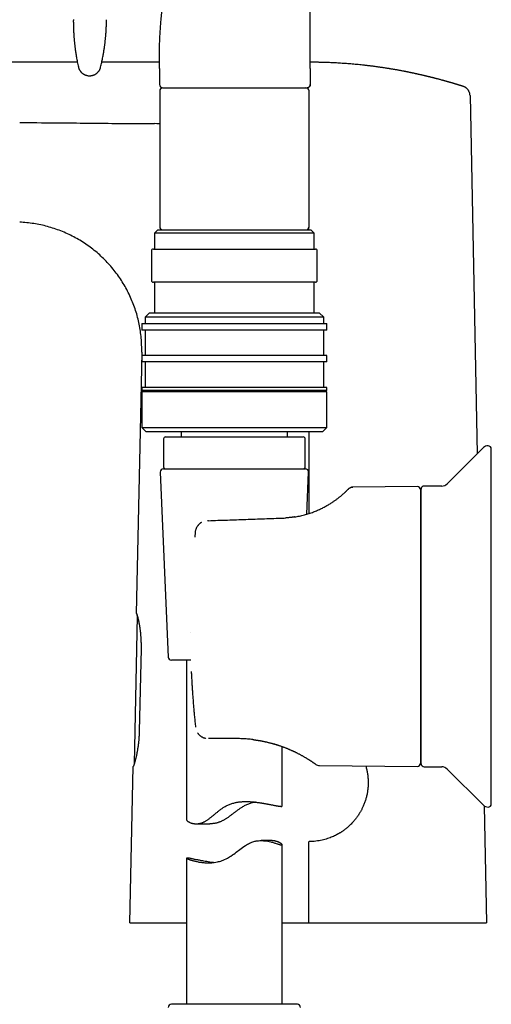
# Model space of a CAD drawing. Header units: millimetres. Extents: x 8 to 740, y 12 to 985.
# Tile 30 of 62: x 123 to 197, y 659 to 813. Entities that reach past the tile are written whole.
import ezdxf

# ---------------------------------------------------------------- set-up
doc = ezdxf.new("R2010")
doc.units = ezdxf.units.MM

msp = doc.modelspace()

# ---------------------------------------------------------------- linework, layer by layer
at = {"color": 7, "linetype": 'Continuous', "lineweight": 30}
for p, q in [((132.43, 806.32), (48.1, 806.32)), ((145.29, 806.32), (136.25, 806.32)), ((145.3, 805.32), (145.3, 802.82)), ((168.92, 805.32), (168.92, 802.82)), ((145.33, 801.82), (145.33, 780.52)), ((168.47, 802.32), (168.42, 802.32)), ((168.73, 780.52), (168.73, 801.82)), ((192.93, 802.52), (192.92, 802.52)), ((193.82, 801.73), (193.8, 801.76)), ((193.96, 801.12), (195.08, 744.88)), ((145.03, 780.02), (144.53, 779.52)), ((145.03, 780.02), (169.03, 780.02)), ((168.72, 780.02), (168.72, 780.46)), ((169.53, 779.52), (169.03, 780.02)), ((144.53, 779.52), (144.53, 777.02)), ((169.53, 779.52), (144.53, 779.52)), ((169.53, 777.02), (169.53, 779.52)), ((144.33, 777.02), (169.73, 777.02)), ((144.03, 776.72), (144.03, 772.12)), ((170.03, 772.12), (170.03, 776.72)), ((169.73, 771.82), (144.33, 771.82)), ((144.53, 771.82), (144.53, 767.02)), ((169.53, 767.02), (169.53, 771.82)), ((143.73, 767.02), (143.03, 766.32)), ((143.03, 766.32), (143.03, 765.32)), ((157.03, 766.32), (143.03, 766.32)), ((143.73, 767.02), (157.03, 767.02)), ((157.03, 767.02), (170.33, 767.02)), ((171.03, 766.32), (157.03, 766.32)), ((171.03, 766.32), (170.33, 767.02)), ((171.03, 765.32), (171.03, 766.32)), ((142.53, 765.32), (142.53, 764.32)), ((142.53, 765.32), (157.03, 765.32)), ((157.03, 765.32), (171.53, 765.32)), ((171.53, 764.32), (171.53, 765.32)), ((157.03, 764.32), (142.53, 764.32)), ((143.03, 764.32), (143.03, 760.32)), ((171.53, 764.32), (157.03, 764.32)), ((171.03, 760.32), (171.03, 764.32)), ((142.51, 760.83), (142.3, 750.84)), ((142.53, 760.32), (142.53, 759.32)), ((157.03, 760.32), (142.53, 760.32)), ((171.53, 760.32), (157.03, 760.32)), ((171.53, 759.32), (171.53, 760.32)), ((157.03, 759.32), (142.53, 759.32)), ((143.03, 759.32), (143.03, 755.32)), ((171.53, 759.32), (157.03, 759.32)), ((171.03, 755.32), (171.03, 759.32)), ((142.53, 755.32), (142.53, 754.82)), ((157.03, 755.32), (142.53, 755.32)), ((171.53, 755.32), (157.03, 755.32)), ((171.53, 754.82), (171.53, 755.32)), ((157.03, 754.82), (142.53, 754.82)), ((142.53, 754.62), (142.53, 749.02)), ((157.03, 754.62), (142.53, 754.62)), ((143.03, 754.82), (143.03, 754.62)), ((171.53, 754.82), (157.03, 754.82)), ((171.53, 754.62), (157.03, 754.62)), ((171.03, 754.62), (171.03, 754.82)), ((171.53, 749.02), (171.53, 754.62)), ((142.3, 750.84), (141.65, 719.86)), ((142.53, 749.02), (143.23, 748.32)), ((142.53, 749.02), (157.03, 749.02)), ((157.03, 748.32), (143.23, 748.32)), ((148.68, 748.32), (148.68, 747.54)), ((157.03, 749.02), (171.53, 749.02)), ((170.83, 748.32), (157.03, 748.32)), ((165.38, 747.54), (165.38, 748.32)), ((170.83, 748.32), (171.53, 749.02)), ((145.93, 747.24), (145.93, 742.84)), ((146.23, 747.54), (167.83, 747.54)), ((168.13, 742.84), (168.13, 747.24)), ((196.09, 745.87), (190.37, 740.19)), ((197.29, 689.98), (197.29, 745.66)), ((145.4, 742.02), (146.66, 713.02)), ((145.9, 742.54), (168.16, 742.54)), ((168.37, 735.43), (168.66, 742.02)), ((185.71, 739.78), (175.62, 739.69)), ((186.21, 739.28), (186.21, 696.36)), ((186.29, 738.42), (186.21, 738.42)), ((186.29, 696.29), (186.29, 739.34)), ((189.54, 739.84), (186.79, 739.84)), ((168.53, 735.47), (168.52, 735.47)), ((166.32, 734.97), (166.31, 734.97)), ((150.88, 732.59), (150.81, 731.82)), ((150.81, 731.82), (150.81, 731.82)), ((141.79, 719.43), (141.3, 696.25)), ((141.79, 719.49), (141.79, 719.43)), ((141.79, 719.43), (141.79, 719.43)), ((142.4, 714.29), (142.12, 701.39)), ((150.2, 712.54), (147.16, 712.54)), ((149.53, 712.54), (149.53, 687.49)), ((153.05, 700.22), (152.96, 700.22)), ((157.39, 700.22), (153.05, 700.22)), ((157.39, 700.22), (157.42, 700.22)), ((164.53, 689.63), (164.53, 698.97)), ((164.54, 698.97), (164.55, 698.96)), ((168.7, 696.92), (168.7, 696.92)), ((186.21, 697.22), (186.29, 697.22)), ((140.63, 671.32), (141.15, 695.86)), ((141.3, 696.26), (141.3, 696.22)), ((141.3, 696.25), (141.3, 696.26)), ((170.35, 695.99), (185.71, 695.86)), ((186.79, 695.79), (189.54, 695.79)), ((190.37, 695.45), (196.09, 689.77)), ((196.19, 689.68), (196.55, 671.32)), ((151.06, 686.86), (153.17, 686.86)), ((162.75, 684.22), (161.22, 684.22)), ((164.53, 658.54), (164.53, 683.56)), ((168.74, 684.07), (168.75, 684.07)), ((149.53, 681.47), (149.53, 658.54)), ((166.9, 658.54), (147.16, 658.54))]:
    msp.add_line(p, q, dxfattribs=at)
at = {"color": 7, "linetype": 'Continuous', "lineweight": 30, "flags": 128}
for points in [[(168.92, 805.32), (168.92, 813.82), (168.92, 819.32), (168.92, 824.82), (168.92, 830.32)], [(145.33, 796.68), (144.86, 796.68), (144.49, 796.69)], [(168.72, 748.32), (168.72, 747.95), (168.72, 745.06), (168.72, 742.18), (168.72, 740.73), (168.72, 737.85), (168.72, 736.4), (168.72, 735.54)], [(150.12, 716.83), (150.12, 716.83), (150.12, 716.83), (150.12, 716.82)], [(150.27, 710.73), (150.27, 710.73), (150.27, 710.74)], [(150.93, 702.01), (150.93, 702.02), (150.93, 702.02)], [(153.78, 680.78), (153.69, 680.79), (153.44, 680.81), (153.18, 680.85), (152.94, 680.88), (152.7, 680.92), (152.47, 680.95), (152.24, 680.99), (152.06, 681.03), (151.88, 681.06), (151.7, 681.09), (151.54, 681.13), (151.41, 681.15), (151.28, 681.18), (151.15, 681.2), (151.03, 681.23), (150.91, 681.26), (150.79, 681.28), (150.68, 681.3), (150.57, 681.33), (150.46, 681.35), (150.36, 681.37), (150.26, 681.39), (150.17, 681.41), (150.09, 681.42), (150.01, 681.44), (149.94, 681.45), (149.87, 681.46), (149.81, 681.47), (149.76, 681.48), (149.71, 681.48), (149.67, 681.49), (149.63, 681.49), (149.6, 681.49), (149.57, 681.49), (149.55, 681.49), (149.54, 681.48), (149.53, 681.48), (149.53, 681.47), (149.53, 681.46), (149.54, 681.45), (149.55, 681.44), (149.57, 681.42), (149.6, 681.41), (149.63, 681.39), (149.66, 681.38), (149.7, 681.36), (149.75, 681.34), (149.8, 681.32), (149.86, 681.29), (149.92, 681.27), (149.99, 681.25), (150.06, 681.22), (150.14, 681.19), (150.22, 681.17), (150.31, 681.14), (150.4, 681.11), (150.5, 681.08), (150.6, 681.06), (150.71, 681.03), (150.83, 681), (150.94, 680.97), (151.07, 680.94), (151.2, 680.92), (151.33, 680.89), (151.47, 680.86), (151.61, 680.84), (151.76, 680.82), (151.92, 680.8), (152.08, 680.78), (152.24, 680.76), (152.41, 680.75), (152.58, 680.74), (152.75, 680.73), (152.93, 680.73), (153.12, 680.73), (153.3, 680.74), (153.49, 680.75), (153.69, 680.77), (153.88, 680.79), (154.13, 680.83), (154.38, 680.88), (154.53, 680.92), (154.69, 680.96), (154.89, 681.01), (155.09, 681.08), (155.29, 681.16), (155.48, 681.24), (155.73, 681.35), (155.97, 681.48), (156.12, 681.56), (156.26, 681.65), (156.5, 681.8), (156.74, 681.97), (156.93, 682.11), (157.13, 682.25), (157.32, 682.4), (157.51, 682.54), (157.7, 682.69), (157.89, 682.84), (158.08, 682.98), (158.28, 683.12), (158.51, 683.29), (158.75, 683.45), (158.91, 683.55), (159.07, 683.64), (159.24, 683.73), (159.4, 683.81), (159.57, 683.89), (159.74, 683.96), (159.92, 684.02), (160.09, 684.08), (160.22, 684.11), (160.35, 684.14), (160.47, 684.16), (160.6, 684.18), (160.81, 684.2), (161.02, 684.22), (161.23, 684.22), (161.43, 684.22), (161.59, 684.21), (161.75, 684.19), (161.88, 684.18), (162.01, 684.16), (162.26, 684.12), (162.5, 684.07), (162.72, 684.02), (162.85, 683.99), (162.98, 683.95), (163.12, 683.91), (163.25, 683.87), (163.37, 683.84), (163.49, 683.8), (163.6, 683.76), (163.71, 683.73), (163.81, 683.7), (163.9, 683.66), (163.99, 683.64), (164.07, 683.61), (164.14, 683.59), (164.2, 683.57), (164.25, 683.56), (164.3, 683.55), (164.35, 683.54), (164.39, 683.53), (164.43, 683.53), (164.46, 683.53), (164.46, 683.53)], [(168.72, 671.32), (168.72, 683.06), (168.72, 684.07)]]:
    msp.add_lwpolyline(points, dxfattribs=at)
at = {"color": 7, "linetype": 'Continuous', "lineweight": 30}
for centre, radius, start, end in [((145.8, 802.82), 0.5, 180, 270), ((145.83, 801.82), 0.5, 90, 180), ((168.23, 801.82), 0.5, 0, 90), ((145.83, 780.52), 0.5, 180, 270), ((168.23, 780.52), 0.5, 270, 0), ((144.33, 776.72), 0.3, 90, 180), ((169.73, 776.72), 0.3, 0, 90), ((144.33, 772.12), 0.3, 180, 270), ((169.73, 772.12), 0.3, 270, 0), ((146.23, 747.24), 0.3, 90, 180), ((167.83, 747.24), 0.3, 0, 90), ((196.79, 745.16), 1, 90, 134.8031), ((196.79, 745.66), 0.5, 0, 90), ((145.9, 742.04), 0.5, 90, 182.4813), ((146.23, 742.84), 0.3, 180, 270), ((167.83, 742.84), 0.3, 270, 0), ((168.16, 742.04), 0.5, 357.5187, 90), ((189.52, 741.04), 1.2, 271, 314.8031), ((185.71, 739.28), 0.5, 0, 90.5), ((186.79, 739.34), 0.5, 90, 180), ((147.16, 713.04), 0.5, 182.4813, 270), ((170.36, 696.99), 1, 233.8827, 269.5027), ((185.71, 696.36), 0.5, 269.5, 0), ((186.79, 696.29), 0.5, 180, 270), ((189.52, 694.6), 1.2, 45.1969, 89), ((196.79, 690.48), 1, 225.1969, 270), ((196.79, 689.98), 0.5, 270, 360), ((147.16, 658.04), 0.5, 90, 177.5187), ((166.9, 658.04), 0.5, 2.4813, 90)]:
    msp.add_arc(centre, radius, start, end, dxfattribs=at)
for points, knots in [([(145.3, 805.32), (145.3, 805.59), (145.29, 806.12), (145.28, 806.93), (145.28, 807.73), (145.29, 808.53), (145.31, 809.32), (145.35, 810.1), (145.39, 810.88), (145.44, 811.65), (145.51, 812.52), (145.6, 813.5), (145.71, 814.59), (145.82, 815.67), (145.93, 816.74), (146.04, 817.79), (146.15, 818.8), (146.26, 819.78), (146.36, 820.76), (146.46, 821.74), (146.55, 822.73), (146.63, 823.72), (146.7, 824.65), (146.75, 825.51), (146.78, 826.31), (146.81, 827.1), (146.82, 827.91), (146.81, 828.71), (146.8, 829.51), (146.8, 830.05), (146.8, 830.32)], [0, 0, 0, 0, 0.032087, 0.064132, 0.096112, 0.127997, 0.159757, 0.190826, 0.221771, 0.252588, 0.283275, 0.326914, 0.370361, 0.413658, 0.456854, 0.5, 0.539223, 0.578483, 0.617819, 0.657268, 0.696863, 0.736638, 0.776625, 0.808196, 0.839897, 0.871725, 0.903678, 0.935728, 0.967842, 1, 1, 1, 1]), ([(131.8, 813.05), (131.8, 813.02), (131.8, 812.97), (131.79, 812.9), (131.79, 812.84), (131.79, 812.78), (131.79, 812.73), (131.79, 812.68), (131.79, 812.63), (131.8, 812.55), (131.8, 812.43), (131.8, 812.26), (131.8, 812.07), (131.81, 811.87), (131.81, 811.64), (131.82, 811.39), (131.83, 811.17), (131.84, 811.01), (131.85, 810.9), (131.85, 810.79), (131.86, 810.67), (131.87, 810.53), (131.88, 810.38), (131.89, 810.21), (131.91, 810.02), (131.92, 809.83), (131.94, 809.62), (131.96, 809.4), (131.99, 809.18), (132.01, 808.94), (132.04, 808.69), (132.08, 808.42), (132.12, 808.13), (132.17, 807.81), (132.22, 807.47), (132.28, 807.12), (132.34, 806.76), (132.41, 806.38), (132.49, 805.98), (132.55, 805.72), (132.58, 805.58)], [0, 0, 0, 0, 0.0108217, 0.0198252, 0.0277383, 0.0352703, 0.0424209, 0.0491901, 0.0555781, 0.0617294, 0.0817001, 0.1026994, 0.1290398, 0.1563067, 0.1828773, 0.2212153, 0.2577293, 0.2715745, 0.2851376, 0.2993342, 0.3151334, 0.3339952, 0.354727, 0.3773291, 0.4018016, 0.4281449, 0.4563588, 0.4846737, 0.5146512, 0.5462908, 0.5795918, 0.6145533, 0.655532, 0.6985755, 0.743681, 0.7908452, 0.8400643, 0.8913336, 0.9446476, 1, 1, 1, 1]), ([(136.07, 805.55), (136.1, 805.68), (136.16, 805.92), (136.24, 806.29), (136.31, 806.64), (136.38, 806.98), (136.44, 807.31), (136.5, 807.62), (136.55, 807.91), (136.59, 808.18), (136.63, 808.45), (136.67, 808.7), (136.71, 808.95), (136.74, 809.19), (136.77, 809.44), (136.79, 809.66), (136.81, 809.87), (136.83, 810.07), (136.85, 810.25), (136.87, 810.42), (136.88, 810.57), (136.89, 810.71), (136.9, 810.83), (136.91, 810.94), (136.92, 811.05), (136.92, 811.16), (136.93, 811.32), (136.95, 811.54), (136.96, 811.82), (136.97, 812.1), (136.98, 812.31), (136.98, 812.45), (136.98, 812.51), (136.99, 812.59), (136.99, 812.68), (136.99, 812.78), (136.99, 812.88), (136.99, 812.96), (136.99, 813)], [0, 0, 0, 0, 0.0513789, 0.1010163, 0.148907, 0.1950466, 0.2394311, 0.2820574, 0.3206349, 0.3576448, 0.3930855, 0.4269557, 0.4592542, 0.4934449, 0.525676, 0.5559471, 0.5842579, 0.6106082, 0.6349983, 0.6574281, 0.6778982, 0.6955352, 0.711403, 0.725889, 0.7404158, 0.7551151, 0.7699868, 0.8057226, 0.8424136, 0.879894, 0.9177019, 0.9262304, 0.9350934, 0.9452835, 0.9568711, 0.9698545, 0.9842313, 1, 1, 1, 1]), ([(192.92, 802.52), (192.9, 802.52), (192.87, 802.53), (192.83, 802.55), (192.79, 802.56), (192.76, 802.57), (192.71, 802.59), (192.65, 802.6), (192.59, 802.62), (192.53, 802.64), (192.47, 802.66), (192.41, 802.68), (192.37, 802.69), (192.31, 802.71), (192.25, 802.73), (192.18, 802.75), (192.11, 802.77), (192.05, 802.79), (191.99, 802.81), (191.93, 802.83), (191.87, 802.85), (191.8, 802.87), (191.72, 802.89), (191.65, 802.91), (191.59, 802.93), (191.53, 802.95), (191.47, 802.97), (191.4, 802.99), (191.32, 803.02), (191.23, 803.04), (191.14, 803.07), (191.06, 803.09), (190.98, 803.11), (190.9, 803.14), (190.81, 803.17), (190.71, 803.19), (190.63, 803.22), (190.55, 803.24), (190.47, 803.26), (190.39, 803.28), (190.31, 803.31), (190.21, 803.34), (190.11, 803.36), (190.01, 803.39), (189.92, 803.42), (189.83, 803.44), (189.74, 803.47), (189.62, 803.5), (189.47, 803.54), (189.27, 803.59), (189.07, 803.65), (188.88, 803.7), (188.71, 803.74), (188.57, 803.78), (188.46, 803.81), (188.34, 803.84), (188.21, 803.87), (188.07, 803.91), (187.95, 803.94), (187.83, 803.97), (187.72, 804), (187.62, 804.02), (187.52, 804.05), (187.42, 804.07), (187.32, 804.1), (187.2, 804.12), (187.08, 804.15), (186.96, 804.18), (186.83, 804.21), (186.71, 804.24), (186.59, 804.27), (186.47, 804.3), (186.34, 804.33), (186.21, 804.36), (186.06, 804.39), (185.91, 804.42), (185.77, 804.46), (185.64, 804.48), (185.53, 804.51), (185.43, 804.53), (185.33, 804.55), (185.23, 804.57), (185.12, 804.6), (185, 804.62), (184.87, 804.65), (184.71, 804.68), (184.54, 804.72), (184.38, 804.75), (184.22, 804.78), (184.05, 804.82), (183.88, 804.85), (183.71, 804.89), (183.51, 804.92), (183.29, 804.96), (183.07, 805.01), (182.85, 805.05), (182.63, 805.09), (182.4, 805.13), (182.19, 805.16), (181.98, 805.2), (181.8, 805.23), (181.61, 805.26), (181.44, 805.29), (181.27, 805.32), (181.09, 805.35), (180.89, 805.38), (180.69, 805.41), (180.47, 805.44), (180.25, 805.48), (180.04, 805.51), (179.82, 805.54), (179.59, 805.57), (179.35, 805.6), (179.11, 805.64), (178.88, 805.67), (178.65, 805.7), (178.42, 805.72), (178.19, 805.75), (177.97, 805.78), (177.74, 805.8), (177.53, 805.83), (177.31, 805.85), (177.03, 805.88), (176.66, 805.92), (176.2, 805.97), (175.74, 806.01), (175.28, 806.05), (174.82, 806.09), (174.37, 806.12), (173.91, 806.15), (173.46, 806.18), (173.02, 806.21), (172.57, 806.23), (172.13, 806.25), (171.69, 806.27), (171.23, 806.28), (170.87, 806.3), (170.59, 806.3), (170.41, 806.31), (170.23, 806.31), (170.05, 806.31), (169.87, 806.31), (169.69, 806.32), (169.52, 806.32), (169.38, 806.32), (169.24, 806.32), (169.12, 806.32), (169.01, 806.32), (168.95, 806.32), (168.92, 806.32)], [0, 0, 0, 0, 0.001875, 0.003793, 0.005312, 0.006764, 0.008857, 0.011209, 0.014129, 0.017092, 0.019661, 0.02173, 0.023771, 0.025977, 0.028564, 0.031946, 0.035118, 0.037598, 0.039934, 0.042302, 0.045095, 0.048334, 0.051599, 0.054646, 0.057198, 0.059692, 0.062249, 0.065284, 0.068639, 0.072955, 0.076573, 0.079852, 0.083103, 0.086675, 0.09085, 0.094877, 0.098678, 0.101953, 0.105074, 0.108208, 0.111897, 0.116115, 0.120522, 0.124899, 0.128846, 0.132471, 0.136149, 0.139858, 0.147513, 0.156007, 0.164629, 0.173129, 0.180784, 0.185716, 0.190642, 0.195604, 0.20114, 0.206824, 0.212499, 0.217364, 0.221895, 0.226099, 0.230289, 0.234478, 0.238704, 0.243252, 0.248633, 0.254004, 0.259385, 0.264453, 0.269068, 0.274393, 0.27973, 0.28538, 0.291594, 0.297803, 0.304007, 0.309609, 0.313813, 0.31802, 0.32223, 0.326464, 0.331138, 0.336006, 0.340858, 0.348434, 0.355565, 0.362223, 0.368878, 0.375557, 0.382772, 0.390278, 0.397768, 0.407749, 0.416913, 0.425906, 0.434907, 0.444267, 0.454237, 0.46206, 0.469879, 0.477487, 0.484621, 0.491736, 0.498856, 0.507086, 0.51574, 0.524742, 0.533734, 0.542721, 0.551608, 0.561392, 0.57115, 0.580916, 0.59072, 0.600032, 0.609461, 0.618895, 0.628327, 0.637649, 0.64643, 0.655189, 0.663958, 0.681906, 0.700866, 0.719933, 0.738932, 0.757849, 0.776364, 0.795005, 0.813844, 0.831743, 0.850101, 0.868316, 0.886227, 0.904953, 0.923918, 0.931295, 0.93872, 0.946193, 0.953717, 0.961295, 0.968404, 0.975, 0.981948, 0.986826, 0.991693, 0.996418, 1, 1, 1, 1]), ([(132.58, 805.58), (132.59, 805.53), (132.62, 805.44), (132.66, 805.31), (132.72, 805.18), (132.78, 805.08), (132.84, 804.98), (132.89, 804.91), (132.94, 804.85), (132.99, 804.79), (133.03, 804.75), (133.07, 804.71), (133.12, 804.66), (133.17, 804.61), (133.25, 804.56), (133.33, 804.5), (133.43, 804.43), (133.54, 804.38), (133.65, 804.33), (133.77, 804.29), (133.9, 804.25), (134.03, 804.22), (134.17, 804.21), (134.26, 804.2), (134.31, 804.2)], [0, 0, 0, 0, 0.062538, 0.1219686, 0.1778206, 0.2296903, 0.2772443, 0.3133839, 0.3462202, 0.3756596, 0.4016318, 0.4243089, 0.4485672, 0.4824123, 0.5214143, 0.5655297, 0.614665, 0.6686626, 0.7172101, 0.7687866, 0.8231592, 0.8800459, 0.9391172, 1, 1, 1, 1]), ([(134.31, 804.2), (134.36, 804.2), (134.46, 804.2), (134.6, 804.22), (134.74, 804.24), (134.86, 804.28), (134.96, 804.31), (135.05, 804.35), (135.12, 804.38), (135.18, 804.41), (135.24, 804.44), (135.29, 804.47), (135.34, 804.51), (135.4, 804.55), (135.48, 804.61), (135.56, 804.68), (135.64, 804.76), (135.72, 804.85), (135.79, 804.95), (135.86, 805.05), (135.93, 805.16), (135.98, 805.28), (136.03, 805.41), (136.06, 805.5), (136.07, 805.55)], [0, 0, 0, 0, 0.063141, 0.123131, 0.179493, 0.231827, 0.279811, 0.316296, 0.349479, 0.37928, 0.405641, 0.428603, 0.452625, 0.486239, 0.525044, 0.568966, 0.617881, 0.671599, 0.719848, 0.771053, 0.824974, 0.881326, 0.939787, 1, 1, 1, 1]), ([(145.8, 802.32), (145.8, 802.32), (145.8, 802.32), (145.81, 802.32), (145.84, 802.32), (145.87, 802.32), (145.91, 802.32), (145.96, 802.32), (146.02, 802.32), (146.08, 802.32), (146.14, 802.32), (146.21, 802.32), (146.28, 802.32), (146.36, 802.32), (146.45, 802.32), (146.56, 802.32), (146.69, 802.32), (146.86, 802.32), (147.04, 802.32), (147.23, 802.32), (147.44, 802.32), (147.66, 802.32), (147.89, 802.32), (148.12, 802.32), (148.36, 802.32), (148.62, 802.32), (148.89, 802.32), (149.18, 802.32), (149.48, 802.32), (149.8, 802.32), (150.12, 802.32), (150.45, 802.32), (150.76, 802.32), (151.03, 802.32), (151.26, 802.32), (151.5, 802.32), (151.74, 802.32), (151.99, 802.32), (152.24, 802.32), (152.51, 802.32), (152.8, 802.32), (153.12, 802.32), (153.44, 802.32), (153.76, 802.32), (154.09, 802.32), (154.41, 802.32), (154.77, 802.32), (155.17, 802.32), (155.61, 802.32), (156.05, 802.32), (156.35, 802.32), (156.49, 802.32)], [0, 0, 0, 0, 0.018782, 0.037534, 0.05627, 0.075006, 0.093757, 0.112537, 0.132098, 0.147643, 0.163172, 0.178694, 0.194219, 0.209753, 0.225306, 0.240887, 0.264869, 0.288803, 0.31272, 0.336651, 0.360627, 0.38493, 0.407946, 0.430933, 0.45392, 0.476933, 0.500001, 0.524447, 0.548842, 0.573218, 0.597609, 0.622048, 0.646218, 0.662351, 0.678467, 0.694575, 0.710684, 0.726805, 0.742946, 0.759118, 0.778926, 0.7987, 0.818457, 0.838215, 0.857992, 0.877804, 0.896855, 0.92264, 0.948401, 0.974174, 1, 1, 1, 1]), ([(157.12, 802.32), (157.23, 802.32), (157.44, 802.32), (157.76, 802.32), (157.97, 802.32), (158.08, 802.32)], [0, 0, 0, 0, 0.330398, 0.663605, 1, 1, 1, 1]), ([(158.08, 802.32), (158.21, 802.32), (158.48, 802.32), (158.88, 802.32), (159.29, 802.32), (159.69, 802.32), (160.09, 802.32), (160.5, 802.32), (160.9, 802.32), (161.16, 802.32), (161.3, 802.32)], [0, 0, 0, 0, 0.121472, 0.243617, 0.366609, 0.490616, 0.615801, 0.742325, 0.870341, 1, 1, 1, 1]), ([(161.3, 802.32), (161.34, 802.32), (161.43, 802.32), (161.55, 802.32), (161.67, 802.32), (161.79, 802.32), (161.9, 802.32), (162.01, 802.32), (162.12, 802.32), (162.28, 802.32), (162.48, 802.32), (162.71, 802.32), (162.86, 802.32), (162.93, 802.32)], [0, 0, 0, 0, 0.077424, 0.152434, 0.225034, 0.295227, 0.363019, 0.428414, 0.491418, 0.564057, 0.715603, 0.860873, 1, 1, 1, 1]), ([(162.93, 802.32), (163.05, 802.32), (163.28, 802.32), (163.63, 802.32), (163.96, 802.32), (164.29, 802.32), (164.6, 802.32), (164.91, 802.32), (165.21, 802.32), (165.49, 802.32), (165.76, 802.32), (166.02, 802.32), (166.27, 802.32), (166.5, 802.32), (166.72, 802.32), (166.94, 802.32), (167.14, 802.32), (167.32, 802.32), (167.49, 802.32), (167.65, 802.32), (167.79, 802.32), (167.92, 802.32), (168.04, 802.32), (168.14, 802.32), (168.22, 802.32), (168.3, 802.32), (168.35, 802.32), (168.39, 802.32), (168.41, 802.32), (168.42, 802.32), (168.42, 802.32)], [0, 0, 0, 0, 0.035651, 0.071269, 0.106904, 0.142607, 0.178428, 0.214416, 0.25062, 0.286228, 0.321766, 0.35728, 0.392815, 0.428418, 0.464133, 0.500005, 0.53586, 0.571562, 0.607158, 0.642693, 0.678211, 0.713759, 0.749381, 0.785577, 0.821559, 0.857376, 0.893078, 0.928716, 0.96434, 1, 1, 1, 1]), ([(168.44, 802.32), (168.45, 802.32), (168.46, 802.32), (168.48, 802.32), (168.5, 802.33), (168.52, 802.33), (168.54, 802.34), (168.56, 802.34), (168.58, 802.35), (168.6, 802.35), (168.62, 802.37), (168.65, 802.38), (168.69, 802.4), (168.73, 802.43), (168.77, 802.47), (168.8, 802.51), (168.83, 802.55), (168.85, 802.58), (168.87, 802.61), (168.88, 802.65), (168.9, 802.7), (168.91, 802.75), (168.91, 802.8), (168.91, 802.82)], [0, 0, 0, 0, 0.098868, 0.183318, 0.253512, 0.309763, 0.352739, 0.384032, 0.396547, 0.414802, 0.443112, 0.478801, 0.51891, 0.559063, 0.619222, 0.679425, 0.718607, 0.755565, 0.791524, 0.828238, 0.876003, 0.933767, 1, 1, 1, 1]), ([(168.92, 802.82), (168.92, 802.8), (168.92, 802.76), (168.9, 802.7), (168.89, 802.64), (168.86, 802.59), (168.84, 802.55), (168.81, 802.5), (168.77, 802.47), (168.73, 802.43), (168.69, 802.4), (168.65, 802.37), (168.6, 802.35), (168.56, 802.34), (168.53, 802.33), (168.52, 802.33)], [0, 0, 0, 0, 0.088338, 0.180505, 0.275982, 0.349389, 0.423956, 0.499316, 0.575078, 0.650841, 0.726201, 0.800768, 0.874175, 0.969652, 1, 1, 1, 1]), ([(193.81, 801.74), (193.81, 801.74), (193.79, 801.78), (193.76, 801.83), (193.72, 801.9), (193.68, 801.97), (193.63, 802.03), (193.58, 802.09), (193.52, 802.15), (193.47, 802.2), (193.41, 802.25), (193.35, 802.3), (193.29, 802.34), (193.23, 802.38), (193.17, 802.41), (193.1, 802.45), (193.04, 802.47), (192.98, 802.5), (192.94, 802.51), (192.92, 802.52), (192.92, 802.52)], [0, 0, 0, 0, 0.022606, 0.08869, 0.154122, 0.218922, 0.283111, 0.3467, 0.409695, 0.472088, 0.533854, 0.594948, 0.655292, 0.714767, 0.773191, 0.830299, 0.885722, 0.93899, 0.989583, 1, 1, 1, 1]), ([(193.96, 801.12), (193.95, 801.2), (193.94, 801.35), (193.89, 801.56), (193.84, 801.68), (193.81, 801.73)], [0, 0, 0, 0, 0.370209, 0.740418, 1, 1, 1, 1]), ([(123.39, 796.88), (123.42, 796.88), (123.57, 796.87), (124.21, 796.87), (126.78, 796.84), (130.7, 796.81), (135.61, 796.76), (140.05, 796.71), (143.01, 796.7), (144.49, 796.69)], [0, 0, 0, 0, 0.004344, 0.021721, 0.09123, 0.369263, 0.579509, 0.789755, 1, 1, 1, 1]), ([(142.51, 760.83), (142.51, 761.2), (142.51, 761.94), (142.44, 763.04), (142.31, 764.14), (142.12, 765.23), (141.87, 766.31), (141.57, 767.37), (141.2, 768.41), (140.77, 769.43), (140.29, 770.43), (139.76, 771.4), (139.17, 772.34), (138.53, 773.24), (137.85, 774.11), (137.11, 774.93), (136.33, 775.72), (135.51, 776.46), (134.65, 777.16), (133.75, 777.8), (132.82, 778.4), (131.86, 778.94), (130.87, 779.43), (129.85, 779.87), (128.81, 780.24), (127.75, 780.56), (126.68, 780.82), (125.59, 781.02), (124.49, 781.16), (123.75, 781.21), (123.39, 781.23)], [0, 0, 0, 0, 0.035713, 0.071429, 0.107144, 0.142856, 0.178571, 0.214287, 0.25, 0.285713, 0.321429, 0.357144, 0.392856, 0.428571, 0.464287, 0.5, 0.535713, 0.571429, 0.607144, 0.642856, 0.678571, 0.714287, 0.75, 0.785713, 0.821429, 0.857144, 0.892856, 0.928571, 0.964287, 1, 1, 1, 1]), ([(166.45, 734.99), (166.52, 735), (166.72, 735.04), (167.05, 735.1), (167.43, 735.18), (167.81, 735.27), (168.19, 735.37), (168.55, 735.48), (168.91, 735.59), (169.25, 735.71), (169.59, 735.84), (169.91, 735.97), (170.23, 736.11), (170.54, 736.25), (170.83, 736.39), (171.11, 736.54), (171.39, 736.69), (171.65, 736.84), (171.9, 736.98), (172.14, 737.13), (172.37, 737.28), (172.59, 737.43), (172.79, 737.57), (172.97, 737.7), (173.15, 737.83), (173.32, 737.96), (173.48, 738.09), (173.63, 738.21), (173.77, 738.33), (173.91, 738.44), (174.04, 738.56), (174.16, 738.67), (174.27, 738.77), (174.38, 738.86), (174.47, 738.95), (174.56, 739.04), (174.63, 739.11), (174.7, 739.18), (174.76, 739.24), (174.81, 739.29), (174.85, 739.33), (174.89, 739.36), (174.9, 739.39), (174.91, 739.39), (174.91, 739.39)], [0, 0, 0, 0, 0.011733, 0.034805, 0.058019, 0.081137, 0.104188, 0.127204, 0.150214, 0.17325, 0.19616, 0.219024, 0.241873, 0.264737, 0.287648, 0.310634, 0.333502, 0.35639, 0.379328, 0.402343, 0.425465, 0.44872, 0.470597, 0.492538, 0.514567, 0.536703, 0.558968, 0.581382, 0.60329, 0.627225, 0.651253, 0.675396, 0.699676, 0.724116, 0.749652, 0.775267, 0.800986, 0.826832, 0.852829, 0.878677, 0.908954, 0.939244, 0.969581, 1, 1, 1, 1]), ([(174.91, 739.39), (174.93, 739.41), (174.99, 739.47), (175.08, 739.53), (175.17, 739.59), (175.28, 739.63), (175.35, 739.65), (175.38, 739.66)], [0, 0, 0, 0, 0.196279, 0.395709, 0.597112, 0.799242, 1, 1, 1, 1]), ([(175.61, 739.68), (175.59, 739.69), (175.55, 739.69), (175.5, 739.68), (175.44, 739.68), (175.4, 739.67), (175.38, 739.66)], [0, 0, 0, 0, 0.250566, 0.500805, 0.750642, 1, 1, 1, 1]), ([(175.46, 739.68), (175.48, 739.68), (175.53, 739.69), (175.58, 739.69), (175.62, 739.69)], [0, 0, 0, 0, 0.272104, 1, 1, 1, 1]), ([(175.62, 739.69), (175.62, 739.69), (175.62, 739.69), (175.61, 739.69), (175.61, 739.68)], [0, 0, 0, 0, 0.756158, 1, 1, 1, 1]), ([(169.71, 735.89), (169.71, 735.89), (169.73, 735.9), (169.74, 735.9), (169.74, 735.9), (169.75, 735.91)], [0, 0, 0, 0, 0.1070145, 0.5533014, 1, 1, 1, 1]), ([(151.86, 734.12), (151.85, 734.11), (151.82, 734.1), (151.77, 734.07), (151.71, 734.02), (151.64, 733.97), (151.57, 733.91), (151.49, 733.84), (151.41, 733.76), (151.33, 733.67), (151.26, 733.57), (151.18, 733.47), (151.11, 733.35), (151.05, 733.22), (150.99, 733.08), (150.94, 732.93), (150.9, 732.77), (150.89, 732.66), (150.88, 732.6)], [0, 0, 0, 0, 0.015497, 0.054303, 0.094394, 0.139677, 0.190366, 0.246455, 0.308119, 0.375446, 0.439076, 0.507199, 0.57993, 0.65734, 0.738893, 0.823722, 0.911071, 1, 1, 1, 1]), ([(152.99, 734.41), (153.97, 734.45), (155.92, 734.51), (158.84, 734.62), (161.75, 734.72), (163.68, 734.79), (164.64, 734.82)], [0, 0, 0, 0, 0.252246, 0.502995, 0.752246, 1, 1, 1, 1]), ([(164.64, 734.82), (164.78, 734.82), (164.93, 734.83), (165.09, 734.84), (165.11, 734.84)], [0, 0, 0, 0, 0.882843, 1, 1, 1, 1]), ([(166.46, 734.99), (166.45, 734.99), (166.44, 734.99), (166.41, 734.99), (166.39, 734.98), (166.36, 734.98), (166.33, 734.97), (166.29, 734.97), (166.24, 734.96), (166.18, 734.95), (166.11, 734.94), (166.03, 734.93), (165.91, 734.92), (165.74, 734.9), (165.53, 734.88), (165.31, 734.86), (165.16, 734.85), (165.08, 734.84)], [0, 0, 0, 0, 0.023638, 0.044124, 0.061948, 0.08377, 0.107709, 0.134597, 0.170079, 0.209667, 0.26216, 0.320498, 0.384602, 0.527265, 0.677391, 0.83498, 1, 1, 1, 1]), ([(166.45, 734.99), (166.42, 734.99), (166.38, 734.98), (166.34, 734.98), (166.32, 734.97)], [0, 0, 0, 0, 0.542127, 1, 1, 1, 1]), ([(141.65, 719.86), (141.65, 719.86), (141.65, 719.86), (141.66, 719.86), (141.67, 719.86)], [0, 0, 0, 0, 0.499905, 1, 1, 1, 1]), ([(141.67, 719.86), (141.67, 719.86), (141.68, 719.85), (141.7, 719.83), (141.72, 719.78), (141.75, 719.72), (141.77, 719.64), (141.8, 719.55), (141.83, 719.44), (141.87, 719.32), (141.9, 719.18), (141.94, 719.02), (141.98, 718.85), (142.02, 718.67), (142.06, 718.47), (142.1, 718.25), (142.14, 718.03), (142.17, 717.79), (142.21, 717.54), (142.25, 717.28), (142.28, 717.01), (142.31, 716.74), (142.33, 716.48), (142.35, 716.23), (142.37, 716.01), (142.38, 715.78), (142.39, 715.62), (142.39, 715.55)], [0, 0, 0, 0, 0.041205, 0.082541, 0.123946, 0.165352, 0.206693, 0.247901, 0.289073, 0.33037, 0.371731, 0.413095, 0.454396, 0.495572, 0.537476, 0.579511, 0.621612, 0.663712, 0.705744, 0.747647, 0.78907, 0.830525, 0.871947, 0.903945, 0.935974, 0.968003, 1, 1, 1, 1]), ([(141.79, 719.49), (141.79, 719.49), (141.8, 719.5), (141.8, 719.51), (141.81, 719.52)], [0, 0, 0, 0, 0.052457, 1, 1, 1, 1]), ([(142.39, 715.55), (142.39, 715.44), (142.4, 715.24), (142.4, 714.98), (142.41, 714.77), (142.41, 714.61), (142.4, 714.45), (142.4, 714.34), (142.4, 714.29)], [0, 0, 0, 0, 0.247828, 0.4965, 0.622152, 0.747805, 0.873903, 1, 1, 1, 1]), ([(150.27, 710.74), (150.28, 710.49), (150.31, 710), (150.35, 709.24), (150.4, 708.47), (150.45, 707.69), (150.5, 706.89), (150.56, 706.09), (150.63, 705.29), (150.7, 704.49), (150.77, 703.68), (150.85, 702.86), (150.91, 702.3), (150.93, 702.02)], [0, 0, 0, 0, 0.084317, 0.170489, 0.258517, 0.348401, 0.440141, 0.533739, 0.623689, 0.71529, 0.808542, 0.903445, 1, 1, 1, 1]), ([(142.12, 701.39), (142.12, 701.29), (142.11, 701.09), (142.1, 700.78), (142.08, 700.48), (142.06, 700.18), (142.03, 699.89), (142, 699.6), (141.97, 699.31), (141.93, 699.03), (141.89, 698.76), (141.85, 698.5), (141.81, 698.25), (141.76, 698), (141.72, 697.76), (141.67, 697.54), (141.62, 697.32), (141.57, 697.12), (141.53, 696.93), (141.48, 696.76), (141.44, 696.59), (141.4, 696.45), (141.36, 696.33), (141.33, 696.23), (141.3, 696.15), (141.28, 696.08), (141.25, 696.01), (141.23, 695.96), (141.21, 695.92), (141.19, 695.89), (141.18, 695.87), (141.17, 695.86), (141.17, 695.86)], [0, 0, 0, 0, 0.034822, 0.069755, 0.104746, 0.139739, 0.174675, 0.2095, 0.244289, 0.279183, 0.314132, 0.349082, 0.383981, 0.418774, 0.454298, 0.48993, 0.525617, 0.561304, 0.596936, 0.63246, 0.668192, 0.703951, 0.739683, 0.767278, 0.7949, 0.822522, 0.850117, 0.880059, 0.910053, 0.940065, 0.970058, 1, 1, 1, 1]), ([(151.24, 701.15), (151.25, 701.14), (151.28, 701.1), (151.33, 701.02), (151.42, 700.91), (151.51, 700.82), (151.61, 700.72), (151.72, 700.63), (151.84, 700.55), (151.96, 700.48), (152.08, 700.41), (152.2, 700.36), (152.32, 700.32), (152.43, 700.29), (152.5, 700.27), (152.54, 700.26), (152.54, 700.26)], [0, 0, 0, 0, 0.01663, 0.098657, 0.18139, 0.265991, 0.352453, 0.440799, 0.530868, 0.618608, 0.702755, 0.783294, 0.860227, 0.928719, 0.993156, 1, 1, 1, 1]), ([(159.93, 700.07), (159.93, 700.07), (159.79, 700.08), (159.5, 700.11), (159.09, 700.15), (158.67, 700.18), (158.24, 700.2), (157.82, 700.22), (157.54, 700.22), (157.39, 700.22)], [0, 0, 0, 0, 0.003716, 0.169212, 0.334746, 0.500456, 0.666477, 0.832947, 1, 1, 1, 1]), ([(159.93, 700.07), (159.95, 700.06), (159.99, 700.06), (160.07, 700.05), (160.15, 700.04), (160.24, 700.03), (160.33, 700.02), (160.41, 700), (160.5, 699.99), (160.58, 699.98), (160.65, 699.97), (160.74, 699.95), (160.83, 699.94), (160.93, 699.92), (161.02, 699.91), (161.11, 699.89), (161.22, 699.87), (161.34, 699.85), (161.48, 699.82), (161.63, 699.79), (161.79, 699.76), (161.96, 699.72), (162.15, 699.68), (162.34, 699.63), (162.54, 699.58), (162.75, 699.53), (162.96, 699.47), (163.19, 699.41), (163.41, 699.34), (163.65, 699.27), (163.89, 699.19), (164.13, 699.11), (164.38, 699.03), (164.61, 698.94), (164.83, 698.86), (165.05, 698.78), (165.24, 698.7), (165.43, 698.62), (165.6, 698.55), (165.77, 698.48), (165.92, 698.41), (166.06, 698.35), (166.19, 698.29), (166.31, 698.23), (166.43, 698.18), (166.54, 698.12), (166.68, 698.06), (166.83, 697.98), (166.99, 697.9), (167.16, 697.81), (167.32, 697.72), (167.48, 697.64), (167.64, 697.55), (167.8, 697.46), (167.96, 697.37), (168.11, 697.28), (168.26, 697.19), (168.4, 697.1), (168.54, 697.02), (168.67, 696.93), (168.79, 696.86), (168.9, 696.79), (169, 696.72), (169.1, 696.65), (169.2, 696.59), (169.27, 696.54), (169.31, 696.51), (169.31, 696.51)], [0, 0, 0, 0, 0.00467, 0.010242, 0.016112, 0.022471, 0.029159, 0.035606, 0.041785, 0.047693, 0.053332, 0.058701, 0.066592, 0.073815, 0.080367, 0.086607, 0.09478, 0.104019, 0.114317, 0.125646, 0.138003, 0.151135, 0.16525, 0.180347, 0.196423, 0.21261, 0.229684, 0.247651, 0.266516, 0.286182, 0.305578, 0.327736, 0.349146, 0.369818, 0.389758, 0.4093, 0.427943, 0.445705, 0.462601, 0.478644, 0.493847, 0.508218, 0.521734, 0.534435, 0.546603, 0.559279, 0.572562, 0.590886, 0.610283, 0.630764, 0.649971, 0.67005, 0.690985, 0.712684, 0.735144, 0.758376, 0.781283, 0.804919, 0.828738, 0.852127, 0.875104, 0.897703, 0.919913, 0.94171, 0.968488, 0.994489, 1, 1, 1, 1]), ([(162.73, 699.53), (162.73, 699.53), (162.75, 699.53), (162.78, 699.52), (162.82, 699.51), (162.88, 699.49), (162.95, 699.47), (163.04, 699.45), (163.14, 699.42), (163.25, 699.39), (163.38, 699.35), (163.55, 699.3), (163.74, 699.24), (163.96, 699.17), (164.17, 699.1), (164.36, 699.03), (164.48, 698.99), (164.54, 698.97)], [0, 0, 0, 0, 0.011498, 0.027376, 0.047673, 0.079561, 0.118499, 0.164495, 0.217554, 0.280725, 0.351325, 0.422889, 0.549246, 0.670819, 0.787689, 0.899976, 1, 1, 1, 1]), ([(164.53, 698.97), (164.62, 698.94), (164.8, 698.87), (165.07, 698.77), (165.34, 698.66), (165.54, 698.58), (165.65, 698.53), (165.68, 698.52)], [0, 0, 0, 0, 0.216947, 0.462032, 0.690186, 0.91575, 1, 1, 1, 1]), ([(168.73, 696.9), (168.73, 696.9), (168.73, 696.9), (168.72, 696.9), (168.72, 696.9)], [0, 0, 0, 0, 0.974829, 1, 1, 1, 1]), ([(141.17, 695.86), (141.16, 695.86), (141.15, 695.86), (141.15, 695.86), (141.15, 695.86)], [0, 0, 0, 0, 0.49991, 1, 1, 1, 1]), ([(141.3, 696.22), (141.3, 696.21), (141.3, 696.2), (141.31, 696.18), (141.31, 696.18)], [0, 0, 0, 0, 0.3846344, 1, 1, 1, 1]), ([(177.62, 695.93), (177.65, 695.82), (177.73, 695.54), (177.84, 695.06), (177.93, 694.5), (177.98, 693.93), (178, 693.36), (177.99, 692.79), (177.94, 692.21), (177.85, 691.64), (177.73, 691.08), (177.57, 690.54), (177.39, 690.02), (177.22, 689.61), (177.08, 689.31), (176.98, 689.11), (176.88, 688.92), (176.77, 688.72), (176.66, 688.53), (176.49, 688.26), (176.24, 687.89), (175.91, 687.46), (175.54, 687.03), (175.13, 686.61), (174.72, 686.25), (174.31, 685.92), (174.01, 685.71), (173.8, 685.57), (173.69, 685.5), (173.58, 685.43), (173.47, 685.36), (173.37, 685.31), (173.22, 685.22), (173, 685.1), (172.7, 684.96), (172.37, 684.81), (172.02, 684.66), (171.64, 684.53), (171.22, 684.4), (170.78, 684.29), (170.3, 684.2), (169.8, 684.12), (169.29, 684.08), (168.94, 684.07), (168.76, 684.07), (168.75, 684.07)], [0, 0, 0, 0, 0.018749, 0.05223, 0.085452, 0.118414, 0.151574, 0.184951, 0.218544, 0.252354, 0.286381, 0.318335, 0.350479, 0.382811, 0.395566, 0.408351, 0.421165, 0.434008, 0.44688, 0.459781, 0.490982, 0.523077, 0.556067, 0.589952, 0.624731, 0.652626, 0.681071, 0.688613, 0.696192, 0.703809, 0.711464, 0.719157, 0.724052, 0.741983, 0.761515, 0.782649, 0.804774, 0.828418, 0.853582, 0.880264, 0.908466, 0.938188, 0.969428, 0.997493, 1, 1, 1, 1]), ([(169.3, 696.52), (169.3, 696.52), (169.32, 696.5), (169.37, 696.47), (169.43, 696.43), (169.48, 696.39), (169.5, 696.38), (169.5, 696.38)], [0, 0, 0, 0, 0.005863, 0.320935, 0.626919, 0.924028, 1, 1, 1, 1]), ([(169.77, 696.18), (169.77, 696.18), (169.77, 696.19), (169.75, 696.2), (169.72, 696.22), (169.68, 696.25), (169.63, 696.28), (169.57, 696.33), (169.5, 696.38), (169.41, 696.44), (169.35, 696.49), (169.31, 696.51), (169.31, 696.51)], [0, 0, 0, 0, 0.11155, 0.222668, 0.333475, 0.444095, 0.554651, 0.665268, 0.776654, 0.88766, 0.998415, 1, 1, 1, 1]), ([(149.53, 687.49), (149.53, 687.48), (149.53, 687.45), (149.55, 687.41), (149.59, 687.37), (149.64, 687.32), (149.71, 687.26), (149.79, 687.2), (149.89, 687.15), (150, 687.09), (150.13, 687.03), (150.27, 686.98), (150.41, 686.94), (150.55, 686.91), (150.71, 686.88), (150.87, 686.86), (151.02, 686.86), (151.14, 686.86), (151.26, 686.86), (151.38, 686.88), (151.53, 686.9), (151.69, 686.93), (151.85, 686.98), (152.01, 687.04), (152.17, 687.1), (152.34, 687.18), (152.5, 687.27), (152.66, 687.37), (152.83, 687.48), (152.99, 687.6), (153.15, 687.72), (153.31, 687.84), (153.47, 687.97), (153.63, 688.09), (153.79, 688.23), (153.95, 688.36), (154.17, 688.55), (154.4, 688.73), (154.63, 688.92), (154.81, 689.06), (155, 689.2), (155.19, 689.33), (155.39, 689.46), (155.61, 689.59), (155.85, 689.72), (156.11, 689.84), (156.37, 689.95), (156.65, 690.04), (156.93, 690.12), (157.19, 690.19), (157.43, 690.23), (157.64, 690.27), (157.86, 690.3), (158.07, 690.32), (158.28, 690.33), (158.5, 690.35), (158.71, 690.35), (158.92, 690.35), (159.14, 690.35), (159.35, 690.34), (159.56, 690.33), (159.78, 690.31), (159.99, 690.3), (160.2, 690.27), (160.41, 690.25), (160.62, 690.22), (160.83, 690.2), (161.02, 690.17), (161.19, 690.14), (161.35, 690.11), (161.5, 690.09), (161.66, 690.06), (161.81, 690.04), (161.95, 690.01), (162.1, 689.98), (162.24, 689.95), (162.38, 689.93), (162.52, 689.9), (162.65, 689.88), (162.81, 689.84), (163, 689.81), (163.22, 689.77), (163.41, 689.73), (163.57, 689.7), (163.68, 689.68), (163.77, 689.67), (163.85, 689.65), (163.92, 689.64), (163.99, 689.63), (164.08, 689.62), (164.18, 689.61), (164.28, 689.6), (164.36, 689.59), (164.43, 689.59), (164.48, 689.6), (164.51, 689.61), (164.53, 689.62), (164.53, 689.63), (164.53, 689.63)], [0, 0, 0, 0, 0.012018, 0.026298, 0.040717, 0.054621, 0.068554, 0.08253, 0.096534, 0.110701, 0.124898, 0.139228, 0.151314, 0.1634, 0.175588, 0.187775, 0.200075, 0.206247, 0.212418, 0.22153, 0.230646, 0.239756, 0.249122, 0.258497, 0.267862, 0.276977, 0.286101, 0.295219, 0.304535, 0.313857, 0.323175, 0.332093, 0.341011, 0.349954, 0.358897, 0.368163, 0.377429, 0.395988, 0.405675, 0.415362, 0.425076, 0.434789, 0.44472, 0.454669, 0.466332, 0.477995, 0.489827, 0.501658, 0.51364, 0.525666, 0.534434, 0.543203, 0.552033, 0.560864, 0.569716, 0.578568, 0.58747, 0.596372, 0.605477, 0.614582, 0.62373, 0.632878, 0.642402, 0.651927, 0.661492, 0.671058, 0.680869, 0.690689, 0.698534, 0.706379, 0.714245, 0.72211, 0.730078, 0.738045, 0.746034, 0.754023, 0.762117, 0.770212, 0.778329, 0.786446, 0.801226, 0.816041, 0.83091, 0.845814, 0.853359, 0.860904, 0.868468, 0.876032, 0.883669, 0.891311, 0.905617, 0.919958, 0.93435, 0.948776, 0.96338, 0.978019, 0.992803, 1, 1, 1, 1]), ([(160.33, 690.26), (160.27, 690.25), (160.14, 690.22), (159.94, 690.18), (159.72, 690.12), (159.48, 690.05), (159.22, 689.95), (158.95, 689.85), (158.69, 689.72), (158.44, 689.59), (158.2, 689.44), (157.99, 689.31), (157.8, 689.18), (157.61, 689.04), (157.43, 688.91), (157.25, 688.77), (157.01, 688.59), (156.78, 688.41), (156.55, 688.24), (156.37, 688.11), (156.2, 687.98), (156.03, 687.86), (155.86, 687.75), (155.69, 687.64), (155.53, 687.53), (155.36, 687.44), (155.2, 687.35), (155.03, 687.26), (154.86, 687.19), (154.68, 687.12), (154.51, 687.06), (154.33, 687), (154.15, 686.96), (153.98, 686.93), (153.8, 686.9), (153.63, 686.88), (153.46, 686.87), (153.3, 686.86), (153.21, 686.86), (153.17, 686.86)], [0, 0, 0, 0, 0.026129, 0.052513, 0.07895, 0.113528, 0.148106, 0.183201, 0.218296, 0.253833, 0.289494, 0.317296, 0.345132, 0.372414, 0.399697, 0.42704, 0.454382, 0.506401, 0.532449, 0.558496, 0.583563, 0.608629, 0.633765, 0.658899, 0.68186, 0.704846, 0.727944, 0.751041, 0.774318, 0.797594, 0.821078, 0.844629, 0.86762, 0.890668, 0.913903, 0.937139, 0.96056, 0.983981, 1, 1, 1, 1]), ([(164.46, 683.53), (164.47, 683.53), (164.48, 683.53), (164.5, 683.53), (164.52, 683.54), (164.53, 683.55), (164.53, 683.56), (164.53, 683.57), (164.52, 683.59), (164.51, 683.61), (164.49, 683.64), (164.46, 683.66), (164.44, 683.69), (164.4, 683.71), (164.36, 683.74), (164.32, 683.77), (164.27, 683.81), (164.22, 683.84), (164.16, 683.87), (164.09, 683.91), (164.02, 683.94), (163.95, 683.97), (163.87, 684.01), (163.78, 684.04), (163.69, 684.07), (163.58, 684.11), (163.44, 684.14), (163.29, 684.18), (163.13, 684.2), (162.96, 684.22), (162.83, 684.22), (162.76, 684.22), (162.75, 684.22)], [0, 0, 0, 0, 0.031583, 0.063167, 0.094865, 0.126564, 0.158395, 0.190226, 0.222168, 0.254111, 0.286181, 0.318251, 0.350425, 0.3826, 0.414099, 0.445599, 0.477189, 0.508779, 0.54047, 0.572162, 0.603939, 0.635717, 0.667597, 0.699478, 0.731451, 0.763424, 0.816061, 0.860061, 0.904143, 0.948424, 0.992815, 1, 1, 1, 1]), ([(140.63, 671.32), (140.64, 671.32), (140.64, 671.32), (140.66, 671.32), (140.69, 671.32), (140.73, 671.32), (140.78, 671.32), (140.83, 671.32), (140.9, 671.32), (140.97, 671.32), (141.05, 671.32), (141.14, 671.32), (141.24, 671.32), (141.36, 671.32), (141.51, 671.32), (141.67, 671.32), (141.85, 671.32), (142.03, 671.32), (142.23, 671.32), (142.43, 671.32), (142.65, 671.32), (142.87, 671.32), (143.11, 671.32), (143.36, 671.32), (143.62, 671.32), (143.89, 671.32), (144.18, 671.32), (144.47, 671.32), (144.79, 671.32), (145.12, 671.32), (145.46, 671.32), (145.81, 671.32), (146.2, 671.32), (146.62, 671.32), (147.09, 671.32), (147.56, 671.32), (148.05, 671.32), (148.56, 671.32), (149.05, 671.32), (149.38, 671.32), (149.53, 671.32)], [0, 0, 0, 0, 0.025511, 0.05103, 0.076552, 0.102071, 0.127581, 0.148998, 0.170416, 0.191832, 0.21295, 0.234069, 0.255187, 0.281965, 0.308754, 0.335547, 0.362336, 0.389113, 0.41463, 0.440157, 0.465687, 0.491214, 0.516731, 0.542246, 0.56777, 0.593298, 0.618822, 0.644338, 0.671169, 0.69801, 0.724854, 0.751696, 0.778527, 0.810762, 0.843008, 0.875253, 0.907489, 0.939932, 0.972375, 1, 1, 1, 1]), ([(164.53, 671.32), (164.68, 671.32), (165.08, 671.32), (165.74, 671.32), (166.48, 671.32), (167.22, 671.32), (167.97, 671.32), (168.47, 671.32), (168.72, 671.32)], [0, 0, 0, 0, 0.112727, 0.290134, 0.467616, 0.645121, 0.822598, 1, 1, 1, 1]), ([(168.72, 671.32), (168.93, 671.32), (169.34, 671.32), (169.96, 671.32), (170.58, 671.32), (171.2, 671.32), (171.78, 671.32), (172.33, 671.32), (172.85, 671.32), (173.36, 671.32), (173.87, 671.32), (174.37, 671.32), (174.92, 671.32), (175.51, 671.32), (176.14, 671.32), (176.76, 671.32), (177.38, 671.32), (177.99, 671.32), (178.58, 671.32), (179.16, 671.32), (179.73, 671.32), (180.3, 671.32), (180.83, 671.32), (181.32, 671.32), (181.79, 671.32), (182.24, 671.32), (182.69, 671.32), (183.13, 671.32), (183.61, 671.32), (184.12, 671.32), (184.66, 671.32), (185.19, 671.32), (185.71, 671.32), (186.21, 671.32), (186.69, 671.32), (187.16, 671.32), (187.62, 671.32), (188.06, 671.32), (188.48, 671.32), (188.86, 671.32), (189.21, 671.32), (189.56, 671.32), (189.89, 671.32), (190.22, 671.32), (190.57, 671.32), (190.94, 671.32), (191.32, 671.32), (191.69, 671.32), (192.05, 671.32), (192.39, 671.32), (192.72, 671.32), (193.02, 671.32), (193.32, 671.32), (193.6, 671.32), (193.87, 671.32), (194.13, 671.32), (194.37, 671.32), (194.6, 671.32), (194.82, 671.32), (195.03, 671.32), (195.24, 671.32), (195.43, 671.32), (195.6, 671.32), (195.76, 671.32), (195.9, 671.32), (196.03, 671.32), (196.14, 671.32), (196.24, 671.32), (196.32, 671.32), (196.39, 671.32), (196.45, 671.32), (196.5, 671.32), (196.53, 671.32), (196.55, 671.32), (196.55, 671.32), (196.55, 671.32)], [0, 0, 0, 0, 0.0141786, 0.0283622, 0.0425466, 0.0567285, 0.0709056, 0.0828121, 0.0947196, 0.1066261, 0.1183605, 0.1300959, 0.1418303, 0.1567248, 0.1716254, 0.1865281, 0.2014288, 0.2163233, 0.2305047, 0.2446914, 0.2588798, 0.2730665, 0.2872478, 0.2991612, 0.3110757, 0.3229891, 0.3347166, 0.3464451, 0.3581726, 0.3730953, 0.3880242, 0.4029552, 0.417884, 0.4328068, 0.4468763, 0.460951, 0.4750275, 0.4891022, 0.5031717, 0.5149896, 0.5268086, 0.5386265, 0.5502633, 0.561901, 0.5735378, 0.5883305, 0.6031293, 0.61793, 0.6327287, 0.6475214, 0.6615904, 0.6756646, 0.6897405, 0.7038146, 0.7178836, 0.7319527, 0.746027, 0.7601029, 0.7741772, 0.7882462, 0.8030386, 0.817837, 0.8326374, 0.8474358, 0.8622282, 0.8759212, 0.889619, 0.9033183, 0.9170161, 0.9307092, 0.9445641, 0.9584239, 0.9722853, 0.9861451, 1, 1, 1, 1])]:
    msp.add_open_spline(points, degree=3, knots=knots, dxfattribs=at)
for points in [[(156.49, 802.32), (156.6, 802.32), (156.81, 802.32), (157.02, 802.32), (157.12, 802.32)], [(152.99, 734.41), (152.96, 734.41), (152.91, 734.41), (152.87, 734.41), (152.84, 734.41)]]:
    msp.add_open_spline(points, degree=3, dxfattribs=at)

doc.saveas('drawing.dxf')
